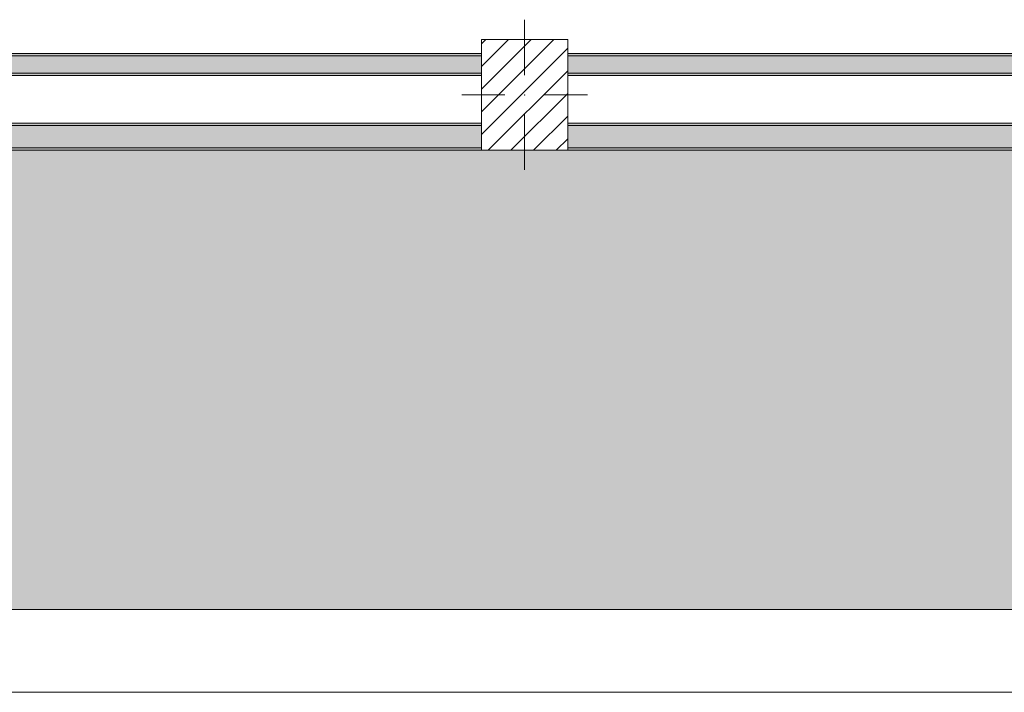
# Model space of a CAD drawing. Header units: millimetres. Extents: x -40968 to 13979, y -19284 to 4746.
# Tile 76 of 113: x -9242 to -5246, y -19284 to -16554. Entities that reach past the tile are written whole.
import ezdxf

# ---------------------------------------------------------------- set-up
doc = ezdxf.new("R2010")
doc.units = ezdxf.units.MM
doc.header["$MEASUREMENT"] = 0
doc.linetypes.add('Wipeout_Contour', pattern=[1000, 0, -1000])
for name, color, linetype in [('10_ESTR_Pilars', 7, 'Continuous'), ('12_FAÇ_Façana', 7, 'Continuous'), ('14_PAV_Paviment existent', 7, 'Continuous')]:
    doc.layers.add(name, color=color, linetype=linetype)
for name, color, linetype, lineweight in [('10_ESTR_Pilars_Pluma_Nº__20', 1, 'Continuous', 5), ('10_ESTR_Pilars_Pluma_Nº__28', 7, 'Continuous', 20), ('10_ESTR_Pilars_Pluma_Nº__42', 8, 'Continuous', 25), ('12_FAÇ_Façana_Pluma_Nº__1', 7, 'Continuous', 5), ('12_FAÇ_Façana_Pluma_Nº__7', 7, 'Continuous', 5)]:
    doc.layers.add(name, color=color, linetype=linetype, lineweight=lineweight)
for name, color, linetype, lineweight, true_color in [('12_FAÇ_Façana_Pluma_Nº__102', 7, 'Continuous', 5, 0xcccccc), ('12_FAÇ_Façana_Pluma_Nº__176', 7, 'Continuous', 15, 0x93a0c6), ('14_PAV_Paviment existent_Pluma_Nº__197', 7, 'Continuous', 0, 0xffe68e)]:
    doc.layers.add(name, color=color, linetype=linetype, lineweight=lineweight, true_color=true_color)

# ---------------------------------------------------------------- blocks, each defined once
blk = doc.blocks.new('Forjado_4_1', base_point=(7463.4, -18947.9))
at = {"layer": '14_PAV_Paviment existent_Pluma_Nº__197', "linetype": 'Continuous', "lineweight": 0, "true_color": 0xffe68e}
blk.add_hatch(color=41, dxfattribs=at).paths.add_polyline_path([(7463.4, -18947.9), (7463.4, -17084), (-28136.2, -17084), (-28146.1, -18947.9)])
at = {"layer": '14_PAV_Paviment existent_Pluma_Nº__197', "color": 41, "linetype": 'Continuous', "lineweight": 0, "true_color": 0xffe68e, "flags": 128}
blk.add_lwpolyline([(7463.4, -18947.9), (-28146.1, -18947.9), (-28136.2, -17084), (7463.4, -17084)], close=True, dxfattribs=at)
blk = doc.blocks.new('Muro_42_1', base_point=(-18875.4, -17084))
at = {"layer": '12_FAÇ_Façana_Pluma_Nº__102', "linetype": 'Continuous', "lineweight": 0, "true_color": 0xe5e5e5}
for points in [[(-10337.9, -16984), (-10337.9, -17074), (-7367.9, -17074), (-7367.9, -16984)], [(-7017.9, -16984), (-7017.9, -17074), (-3738.9, -17074), (-3738.9, -16984)]]:
    blk.add_hatch(color=254, dxfattribs=at).paths.add_polyline_path(points)
at = {"layer": '12_FAÇ_Façana_Pluma_Nº__176', "linetype": 'Continuous', "lineweight": 0, "true_color": 0x495063}
for points in [[(-10327.9, -16974), (-10327.9, -16984), (-7367.9, -16984), (-7367.9, -16974)], [(-7017.9, -16974), (-7017.9, -16984), (-3748.9, -16984), (-3748.9, -16974)], [(-11093.2, -17074), (-11093.2, -17084), (-7367.9, -17084), (-7367.9, -17074)], [(-7017.9, -17074), (-7017.9, -17084), (-3746.9, -17084), (-3746.9, -17074)]]:
    blk.add_hatch(color=251, dxfattribs=at).paths.add_polyline_path(points)
at = {"layer": '12_FAÇ_Façana_Pluma_Nº__7', "color": 7, "linetype": 'Continuous', "lineweight": 5}
for p, q in [((-7367.9, -16984), (-10337.9, -16984)), ((-3738.9, -16984), (-7017.9, -16984)), ((-10337.9, -17074), (-7367.9, -17074)), ((-7017.9, -17074), (-3746.9, -17074))]:
    blk.add_line(p, q, dxfattribs=at)
at = {"layer": '12_FAÇ_Façana_Pluma_Nº__7', "color": 7, "linetype": 'Continuous', "lineweight": 5, "flags": 128}
for points in [[(-7367.9, -16974), (-10327.9, -16974)], [(-3748.9, -16974), (-7017.9, -16974)], [(-11093.2, -17084), (-7367.9, -17084)], [(-7017.9, -17084), (-3746.9, -17084)]]:
    blk.add_lwpolyline(points, dxfattribs=at)
blk = doc.blocks.new('Muro_58_1', base_point=(-3748.9, -16691))
at = {"layer": '12_FAÇ_Façana_Pluma_Nº__102', "linetype": 'Continuous', "lineweight": 0, "true_color": 0xe5e5e5}
for points in [[(-10337.9, -16701), (-10337.9, -16771), (-10327.9, -16771), (-10327.9, -16701)], [(-10327.9, -16701), (-10327.9, -16771), (-7367.9, -16771), (-7367.9, -16701)], [(-7017.9, -16701), (-7017.9, -16771), (-3748.9, -16771), (-3748.9, -16701)], [(-3748.9, -16701), (-3748.9, -16771), (-3738.9, -16771), (-3738.9, -16701)]]:
    blk.add_hatch(color=254, dxfattribs=at).paths.add_polyline_path(points)
at = {"layer": '12_FAÇ_Façana_Pluma_Nº__176', "linetype": 'Continuous', "lineweight": 0, "true_color": 0x495063}
for points in [[(-10327.9, -16691), (-10327.9, -16701), (-7367.9, -16701), (-7367.9, -16691)], [(-7017.9, -16691), (-7017.9, -16701), (-3748.9, -16701), (-3748.9, -16691)], [(-10327.9, -16781), (-7367.9, -16781), (-7367.9, -16771), (-10327.9, -16771)], [(-7017.9, -16781), (-3748.9, -16781), (-3748.9, -16771), (-7017.9, -16771)]]:
    blk.add_hatch(color=251, dxfattribs=at).paths.add_polyline_path(points)
at = {"layer": '12_FAÇ_Façana_Pluma_Nº__7', "color": 7, "linetype": 'Continuous', "lineweight": 5}
for p, q in [((-10327.9, -16701), (-10337.9, -16701)), ((-7367.9, -16701), (-10327.9, -16701)), ((-3748.9, -16701), (-7017.9, -16701)), ((-3738.9, -16701), (-3748.9, -16701)), ((-10337.9, -16771), (-10327.9, -16771)), ((-10327.9, -16771), (-7367.9, -16771)), ((-7017.9, -16771), (-3748.9, -16771)), ((-3748.9, -16771), (-3738.9, -16771))]:
    blk.add_line(p, q, dxfattribs=at)
at = {"layer": '12_FAÇ_Façana_Pluma_Nº__7', "color": 7, "linetype": 'Continuous', "lineweight": 5, "flags": 128}
for points in [[(-7367.9, -16691), (-10327.9, -16691)], [(-3748.9, -16691), (-7017.9, -16691)], [(-10327.9, -16781), (-7367.9, -16781)], [(-7017.9, -16781), (-3748.9, -16781)]]:
    blk.add_lwpolyline(points, dxfattribs=at)
blk = doc.blocks.new('Pilar_25_1', base_point=(-7192.9, -16859))
at = {"color": 254, "linetype": 'Wipeout_Contour', "lineweight": 0, "ltscale": 73320.813455}
blk.add_wipeout([(-7367.9, -17084), (-7017.9, -17084), (-7017.9, -16634), (-7367.9, -16634)], dxfattribs=at).dxf.layer = '10_ESTR_Pilars'
at = {"layer": '10_ESTR_Pilars_Pluma_Nº__42', "linetype": 'Continuous', "lineweight": 25}
h = blk.add_hatch(dxfattribs=at)
h.set_pattern_fill('00_GCT_trama_45º_e1_400__05', color=8, style=0, pattern_type=2)
h.set_pattern_definition([(45, (0, 0), (-45.96194, 45.96194), [])])
h.paths.add_polyline_path([(-7367.9, -17084), (-7017.9, -17084), (-7017.9, -16634), (-7367.9, -16634)])
at = {"layer": '10_ESTR_Pilars_Pluma_Nº__20', "color": 1, "linetype": 'Continuous', "lineweight": 5}
for p, q in [((-7192.9, -16779), (-7192.9, -16554)), ((-7272.9, -16859), (-7447.9, -16859)), ((-7112.9, -16859), (-6937.9, -16859)), ((-7192.9, -16939), (-7192.9, -17164))]:
    blk.add_line(p, q, dxfattribs=at)
blk.add_point((-7192.9, -16859), dxfattribs=at)
at = {"layer": '10_ESTR_Pilars_Pluma_Nº__28', "color": 7, "linetype": 'Continuous', "lineweight": 20, "flags": 128}
blk.add_lwpolyline([(-7367.9, -17084), (-7017.9, -17084), (-7017.9, -16634), (-7367.9, -16634)], close=True, dxfattribs=at)

msp = doc.modelspace()

# ---------------------------------------------------------------- linework, layer by layer
at = {"layer": '12_FAÇ_Façana_Pluma_Nº__1', "color": 7, "linetype": 'Continuous', "lineweight": 5}
msp.add_line((-31137.7, -19284), (13979, -19284), dxfattribs=at)

# ---------------------------------------------------------------- block references
at = {"layer": '12_FAÇ_Façana', "color": 7, "lineweight": 20}
for name, p in [('Muro_42_1', (-18875.4, -17084)), ('Muro_58_1', (-3748.9, -16691))]:
    msp.add_blockref(name, p, dxfattribs=at)
at = {"layer": '14_PAV_Paviment existent', "color": 41, "linetype": 'Continuous', "lineweight": 0, "true_color": 0xffe68e}
msp.add_blockref('Forjado_4_1', (7463.4, -18947.9), dxfattribs=at)

# ---------------------------------------------------------------- next in the draw order: block references
at = {"layer": '10_ESTR_Pilars', "color": 7, "lineweight": 20}
msp.add_blockref('Pilar_25_1', (-7192.9, -16859), dxfattribs=at)

doc.saveas('drawing.dxf')
